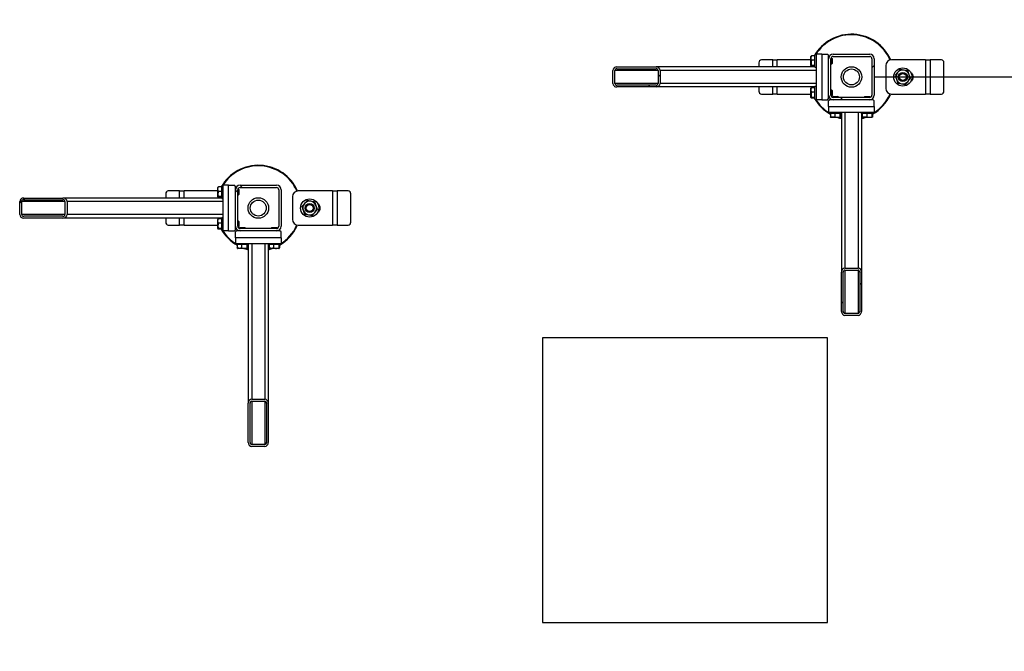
# Model space of a CAD drawing. Header units: millimetres. Extents: x 0 to 841, y 0 to 594.
# Tile 98 of 155: x 450 to 493, y 345 to 372. Entities that reach past the tile are written whole.
import ezdxf

# ---------------------------------------------------------------- set-up
doc = ezdxf.new("R2010")
doc.units = ezdxf.units.MM
doc.layers.add('COTES', color=1, linetype='Continuous')
doc.layers.add('TRAIT-FINS', color=9, linetype='Continuous')
doc.layers.add('TRAIT-FORT', color=4, linetype='Continuous', lineweight=25)
doc.styles.add('SLDTEXTSTYLE0', font='TXT', dxfattribs={"width": 0.75})
doc.dimstyles.new('SLDDIMSTYLE1', dxfattribs={"dimtxt": 3, "dimasz": 2, "dimexe": 0, "dimexo": 0.0625, "dimgap": 0.75, "dimtad": 1, "dimdec": 0, "dimlfac": 40, "dimrnd": 1e-09, "dimzin": 12, "dimdsep": 46, "dimtxsty": 'SLDTEXTSTYLE0', "dimsah": 1, "dimcen": 0.09, "dimadec": 0, "dimazin": 3, "dimtfac": 1, "dimtdec": 0, "dimtofl": 0, "dimtmove": 0, "dimatfit": 3, "dimfxl": 1, "dimfrac": 2, "dimtolj": 1, "dimtzin": 12, "dimarcsym": 0})

# ---------------------------------------------------------------- blocks, each defined once
blk = doc.blocks.new('_D_17')
at = {"layer": 'COTES', "color": 1, "transparency": 16777216}
for p, q in [((517.152, 389.672), (528.607, 389.672)), ((527.607, 369.771), (527.607, 389.672)), ((487.011, 369.771), (528.607, 369.771))]:
    blk.add_line(p, q, dxfattribs=at)
for points in [[(527.607, 389.672), (527.107, 387.672), (528.107, 387.672)], [(527.607, 369.771), (528.107, 371.771), (527.107, 371.771)]]:
    blk.add_solid(points, dxfattribs=at)
at = {"layer": 'COTES', "color": 1, "transparency": 16777216, "insert": (523.74, 376.396), "char_height": 3, "attachment_point": 1, "rotation": 90, "style": 'SLDTEXTSTYLE0'}
blk.add_mtext('796', dxfattribs=at)
blk = doc.blocks.new('_D_18')
at = {"layer": 'COTES', "color": 1, "transparency": 16777216}
for p, q in [((487.011, 369.771), (528.607, 369.771)), ((527.607, 369.771), (527.607, 300.021)), ((487.011, 300.021), (528.607, 300.021))]:
    blk.add_line(p, q, dxfattribs=at)
for points in [[(527.607, 369.771), (527.107, 367.771), (528.107, 367.771)], [(527.607, 300.021), (528.107, 302.021), (527.107, 302.021)]]:
    blk.add_solid(points, dxfattribs=at)
at = {"layer": 'COTES', "color": 1, "transparency": 16777216, "insert": (523.74, 330.463), "char_height": 3, "attachment_point": 1, "rotation": 90, "style": 'SLDTEXTSTYLE0'}
blk.add_mtext('2790', dxfattribs=at)

msp = doc.modelspace()

# ---------------------------------------------------------------- hatches: boundary and pattern name
at = {"layer": 'TRAIT-FINS'}
h = msp.add_hatch(dxfattribs=at)
h.set_pattern_fill('ANSI31', color=9, angle=3e-322, style=0)
edge = h.paths.add_edge_path(flags=0)
edge.add_arc((486.81106, 370.57112), 0.2, 0, 90)
edge.add_line((486.81106, 370.77112), (485.21106, 370.77112))
edge.add_arc((485.21106, 370.57112), 0.2, 90, 180)
edge.add_line((485.01106, 370.57112), (485.01106, 368.97112))
edge.add_arc((485.21106, 368.97112), 0.2, 180, 270)
edge.add_line((485.21106, 368.77112), (486.81106, 368.77112))
edge.add_arc((486.81106, 368.97112), 0.2, 270, 360)
edge.add_line((487.01106, 368.97112), (487.01106, 370.57112))
edge = h.paths.add_edge_path(flags=0)
edge.add_line((485.21106, 370.67112), (486.81106, 370.67112))
edge.add_arc((486.81106, 370.57112), 0.1, 0, 90, ccw=False)
edge.add_line((486.91106, 370.57112), (486.91106, 368.97112))
edge.add_arc((486.81106, 368.97112), 0.1, 270, 360, ccw=False)
edge.add_line((486.81106, 368.87112), (485.21106, 368.87112))
edge.add_arc((485.21106, 368.97112), 0.1, 180, 270, ccw=False)
edge.add_line((485.11106, 368.97112), (485.11106, 370.57112))
edge.add_arc((485.21106, 370.57112), 0.1, 90, 180, ccw=False)
h = msp.add_hatch(dxfattribs=at)
h.set_pattern_fill('ANSI31', color=9, angle=3e-322, style=0)
edge = h.paths.add_edge_path(flags=0)
edge.add_line((477.44827, 370.20862), (475.72957, 370.20862))
edge.add_ellipse((475.72957, 370.05862), major_axis=(-0.1778, 0), ratio=0.84366149, start_angle=270, end_angle=360)
edge.add_line((475.55178, 370.05862), (475.55178, 369.48362))
edge.add_ellipse((475.72957, 369.48362), major_axis=(-0.1778, 0), ratio=0.84366149, start_angle=0, end_angle=90)
edge.add_line((475.72957, 369.33362), (477.44827, 369.33362))
edge.add_ellipse((477.44827, 369.48362), major_axis=(-0.1778, 0), ratio=0.84366149, start_angle=90, end_angle=180)
edge.add_line((477.62607, 369.48362), (477.62607, 370.05862))
edge.add_ellipse((477.44827, 370.05862), major_axis=(-0.1778, 0), ratio=0.84366149, start_angle=180, end_angle=270)
edge = h.paths.add_edge_path(flags=0)
edge.add_line((475.72957, 370.13362), (477.44827, 370.13362))
edge.add_ellipse((477.44827, 370.05862), major_axis=(-0.0889, 0), ratio=0.84366149, start_angle=180, end_angle=270, ccw=False)
edge.add_line((477.53717, 370.05862), (477.53717, 369.48362))
edge.add_ellipse((477.44827, 369.48362), major_axis=(-0.0889, 0), ratio=0.84366149, start_angle=90, end_angle=180, ccw=False)
edge.add_line((477.44827, 369.40862), (475.72957, 369.40862))
edge.add_ellipse((475.72957, 369.48362), major_axis=(-0.0889, 0), ratio=0.84366149, start_angle=0, end_angle=90, ccw=False)
edge.add_line((475.64068, 369.48362), (475.64068, 370.05862))
edge.add_ellipse((475.72957, 370.05862), major_axis=(-0.0889, 0), ratio=0.84366149, start_angle=-90, end_angle=0, ccw=False)
h = msp.add_hatch(dxfattribs=at)
h.set_pattern_fill('ANSI31', color=9, angle=3e-322, style=0)
edge = h.paths.add_edge_path(flags=0)
edge.add_arc((460.81106, 364.82112), 0.2, 0, 90)
edge.add_line((460.81106, 365.02112), (459.21106, 365.02112))
edge.add_arc((459.21106, 364.82112), 0.2, 90, 180)
edge.add_line((459.01106, 364.82112), (459.01106, 363.22112))
edge.add_arc((459.21106, 363.22112), 0.2, 180, 270)
edge.add_line((459.21106, 363.02112), (460.81106, 363.02112))
edge.add_arc((460.81106, 363.22112), 0.2, 270, 360)
edge.add_line((461.01106, 363.22112), (461.01106, 364.82112))
edge = h.paths.add_edge_path(flags=0)
edge.add_line((459.21106, 364.92112), (460.81106, 364.92112))
edge.add_arc((460.81106, 364.82112), 0.1, 0, 90, ccw=False)
edge.add_line((460.91106, 364.82112), (460.91106, 363.22112))
edge.add_arc((460.81106, 363.22112), 0.1, 270, 360, ccw=False)
edge.add_line((460.81106, 363.12112), (459.21106, 363.12112))
edge.add_arc((459.21106, 363.22112), 0.1, 180, 270, ccw=False)
edge.add_line((459.11106, 363.22112), (459.11106, 364.82112))
edge.add_arc((459.21106, 364.82112), 0.1, 90, 180, ccw=False)
h = msp.add_hatch(dxfattribs=at)
h.set_pattern_fill('ANSI31', color=9, angle=3e-322, style=0)
edge = h.paths.add_edge_path(flags=0)
edge.add_line((451.44827, 364.45862), (449.72957, 364.45862))
edge.add_ellipse((449.72957, 364.30862), major_axis=(-0.1778, 0), ratio=0.84366149, start_angle=270, end_angle=360)
edge.add_line((449.55178, 364.30862), (449.55178, 363.73362))
edge.add_ellipse((449.72957, 363.73362), major_axis=(-0.1778, 0), ratio=0.84366149, start_angle=0, end_angle=90)
edge.add_line((449.72957, 363.58362), (451.44827, 363.58362))
edge.add_ellipse((451.44827, 363.73362), major_axis=(-0.1778, 0), ratio=0.84366149, start_angle=90, end_angle=180)
edge.add_line((451.62607, 363.73362), (451.62607, 364.30862))
edge.add_ellipse((451.44827, 364.30862), major_axis=(-0.1778, 0), ratio=0.84366149, start_angle=180, end_angle=270)
edge = h.paths.add_edge_path(flags=0)
edge.add_line((449.72957, 364.38362), (451.44827, 364.38362))
edge.add_ellipse((451.44827, 364.30862), major_axis=(-0.0889, 0), ratio=0.84366149, start_angle=180, end_angle=270, ccw=False)
edge.add_line((451.53717, 364.30862), (451.53717, 363.73362))
edge.add_ellipse((451.44827, 363.73362), major_axis=(-0.0889, 0), ratio=0.84366149, start_angle=90, end_angle=180, ccw=False)
edge.add_line((451.44827, 363.65862), (449.72957, 363.65862))
edge.add_ellipse((449.72957, 363.73362), major_axis=(-0.0889, 0), ratio=0.84366149, start_angle=0, end_angle=90, ccw=False)
edge.add_line((449.64068, 363.73362), (449.64068, 364.30862))
edge.add_ellipse((449.72957, 364.30862), major_axis=(-0.0889, 0), ratio=0.84366149, start_angle=-90, end_angle=0, ccw=False)
h = msp.add_hatch(dxfattribs=at)
h.set_pattern_fill('ANSI31', color=9, angle=3e-322, style=0)
edge = h.paths.add_edge_path(flags=0)
edge.add_line((485.57356, 361.20833), (485.57356, 359.48963))
edge.add_ellipse((485.72356, 359.48963), major_axis=(0, -0.1778), ratio=0.84366149, start_angle=270, end_angle=360)
edge.add_line((485.72356, 359.31184), (486.29856, 359.31184))
edge.add_ellipse((486.29856, 359.48963), major_axis=(0, -0.1778), ratio=0.84366149, start_angle=0, end_angle=90)
edge.add_line((486.44856, 359.48963), (486.44856, 361.20833))
edge.add_ellipse((486.29856, 361.20833), major_axis=(0, -0.1778), ratio=0.84366149, start_angle=90, end_angle=180)
edge.add_line((486.29856, 361.38613), (485.72356, 361.38613))
edge.add_ellipse((485.72356, 361.20833), major_axis=(0, -0.1778), ratio=0.84366149, start_angle=180, end_angle=270)
edge = h.paths.add_edge_path(flags=0)
edge.add_line((485.64856, 359.48963), (485.64856, 361.20833))
edge.add_ellipse((485.72356, 361.20833), major_axis=(0, -0.0889), ratio=0.84366149, start_angle=180, end_angle=270, ccw=False)
edge.add_line((485.72356, 361.29723), (486.29856, 361.29723))
edge.add_ellipse((486.29856, 361.20833), major_axis=(0, -0.0889), ratio=0.84366149, start_angle=90, end_angle=180, ccw=False)
edge.add_line((486.37356, 361.20833), (486.37356, 359.48963))
edge.add_ellipse((486.29856, 359.48963), major_axis=(0, -0.0889), ratio=0.84366149, start_angle=0, end_angle=90, ccw=False)
edge.add_line((486.29856, 359.40073), (485.72356, 359.40073))
edge.add_ellipse((485.72356, 359.48963), major_axis=(0, -0.0889), ratio=0.84366149, start_angle=-90, end_angle=0, ccw=False)
h = msp.add_hatch(dxfattribs=at)
h.set_pattern_fill('ANSI31', color=9, angle=3e-322, style=0)
edge = h.paths.add_edge_path(flags=0)
edge.add_line((459.57356, 355.45833), (459.57356, 353.73963))
edge.add_ellipse((459.72356, 353.73963), major_axis=(0, -0.1778), ratio=0.84366149, start_angle=270, end_angle=360)
edge.add_line((459.72356, 353.56184), (460.29856, 353.56184))
edge.add_ellipse((460.29856, 353.73963), major_axis=(0, -0.1778), ratio=0.84366149, start_angle=0, end_angle=90)
edge.add_line((460.44856, 353.73963), (460.44856, 355.45833))
edge.add_ellipse((460.29856, 355.45833), major_axis=(0, -0.1778), ratio=0.84366149, start_angle=90, end_angle=180)
edge.add_line((460.29856, 355.63613), (459.72356, 355.63613))
edge.add_ellipse((459.72356, 355.45833), major_axis=(0, -0.1778), ratio=0.84366149, start_angle=180, end_angle=270)
edge = h.paths.add_edge_path(flags=0)
edge.add_line((459.64856, 353.73963), (459.64856, 355.45833))
edge.add_ellipse((459.72356, 355.45833), major_axis=(0, -0.0889), ratio=0.84366149, start_angle=180, end_angle=270, ccw=False)
edge.add_line((459.72356, 355.54723), (460.29856, 355.54723))
edge.add_ellipse((460.29856, 355.45833), major_axis=(0, -0.0889), ratio=0.84366149, start_angle=90, end_angle=180, ccw=False)
edge.add_line((460.37356, 355.45833), (460.37356, 353.73963))
edge.add_ellipse((460.29856, 353.73963), major_axis=(0, -0.0889), ratio=0.84366149, start_angle=0, end_angle=90, ccw=False)
edge.add_line((460.29856, 353.65073), (459.72356, 353.65073))
edge.add_ellipse((459.72356, 353.73963), major_axis=(0, -0.0889), ratio=0.84366149, start_angle=-90, end_angle=0, ccw=False)

# ---------------------------------------------------------------- linework, layer by layer
at = {"layer": 'TRAIT-FORT', "color": 4, "linetype": 'Continuous', "lineweight": 25}
for p, q in [((484.46106, 370.74612), (484.41106, 370.74612)), ((484.41106, 370.72514), (484.41106, 370.74612)), ((484.71106, 370.77112), (484.46106, 370.77112)), ((484.46106, 370.77112), (484.46106, 368.77112)), ((484.71106, 370.77112), (484.71106, 368.77112)), ((484.71106, 370.77112), (484.96106, 370.77112)), ((485.01106, 370.72112), (484.96106, 370.77112)), ((485.21106, 370.77112), (486.81106, 370.77112)), ((481.95795, 370.39612), (481.95795, 370.20862)), ((482.56106, 370.52112), (482.06621, 370.52112)), ((482.56106, 370.52112), (482.76106, 370.52112)), ((482.56106, 370.20862), (482.56106, 370.52112)), ((484.23606, 370.52112), (482.76106, 370.52112)), ((482.76106, 370.20862), (482.76106, 370.52112)), ((484.24314, 370.68526), (484.23606, 370.67299)), ((484.23606, 370.26924), (484.23606, 370.67299)), ((484.41106, 370.69714), (484.26117, 370.69714)), ((484.41106, 370.50142), (484.26117, 370.50142)), ((484.41106, 370.19612), (484.41106, 370.72514)), ((485.01106, 370.57112), (485.01106, 370.72112)), ((485.01263, 370.59612), (485.01106, 370.59612)), ((485.01106, 368.97112), (485.01106, 370.57112)), ((485.11106, 368.97112), (485.11106, 370.57112)), ((485.11106, 370.34612), (485.14356, 370.34612)), ((485.14356, 370.59612), (485.11424, 370.59612)), ((485.16106, 370.57862), (485.14356, 370.59612)), ((485.14356, 370.34612), (485.14356, 370.59612)), ((485.14356, 370.34612), (485.16106, 370.36362)), ((485.16106, 370.57862), (485.16106, 370.36362)), ((485.21106, 370.67112), (486.81106, 370.67112)), ((486.91106, 370.57112), (486.91106, 368.97112)), ((487.01106, 370.57112), (487.01106, 368.97112)), ((489.26106, 370.52112), (487.76106, 370.52112)), ((489.26106, 370.52112), (489.26106, 369.02112)), ((489.26106, 370.52112), (489.46106, 370.52112)), ((489.46106, 370.52112), (489.46106, 369.02112)), ((489.95592, 370.52112), (489.46106, 370.52112)), ((490.06417, 369.14612), (490.06417, 370.39612)), ((475.55178, 369.48362), (475.55178, 370.05862)), ((475.64068, 369.48362), (475.64068, 370.05862)), ((477.53717, 370.05862), (475.64068, 370.05862)), ((475.72957, 370.20862), (477.44827, 370.20862)), ((475.72957, 370.13362), (477.44827, 370.13362)), ((484.41106, 370.20862), (477.44827, 370.20862)), ((477.53717, 370.05862), (477.53717, 369.48362)), ((477.62607, 370.05862), (477.62607, 369.48362)), ((484.46106, 370.05862), (477.62607, 370.05862)), ((484.23606, 370.26924), (484.24314, 370.25698)), ((484.41106, 370.2754), (484.26117, 370.2754)), ((484.41106, 370.24509), (484.26117, 370.24509)), ((484.41106, 370.19612), (484.46106, 370.19612)), ((487.51106, 370.27112), (487.51106, 369.27112)), ((477.53717, 369.48362), (475.64068, 369.48362)), ((484.46106, 369.48362), (477.62607, 369.48362)), ((477.44827, 369.40862), (475.72957, 369.40862)), ((477.44827, 369.33362), (475.72957, 369.33362)), ((484.41106, 369.33362), (477.44827, 369.33362)), ((481.95795, 369.33362), (481.95795, 369.14612)), ((482.06621, 369.02112), (482.56106, 369.02112)), ((482.56106, 369.02112), (482.56106, 369.33362)), ((482.76106, 369.02112), (482.56106, 369.02112)), ((482.76106, 369.02112), (482.76106, 369.33362)), ((482.76106, 369.02112), (484.23606, 369.02112)), ((484.24314, 369.28526), (484.23606, 369.27299)), ((484.23606, 368.86924), (484.23606, 369.27299)), ((484.41106, 369.29714), (484.26117, 369.29714)), ((484.41106, 369.10142), (484.26117, 369.10142)), ((484.46106, 369.34612), (484.41106, 369.34612)), ((484.41106, 369.32514), (484.41106, 369.34612)), ((484.41106, 368.79612), (484.41106, 369.32514)), ((485.14356, 369.19612), (485.11106, 369.19612)), ((485.16106, 369.17862), (485.14356, 369.19612)), ((485.14356, 368.94612), (485.14356, 369.19612)), ((485.16106, 369.17862), (485.16106, 368.96362)), ((487.69215, 368.99882), (487.70664, 369.03118)), ((487.73108, 369.02468), (487.71487, 368.98838)), ((487.76106, 369.02112), (489.26106, 369.02112)), ((489.46106, 369.02112), (489.26106, 369.02112)), ((489.46106, 369.02112), (489.95592, 369.02112)), ((484.23606, 368.86924), (484.24314, 368.85698)), ((484.41106, 368.8754), (484.26117, 368.8754)), ((484.41106, 368.84509), (484.26117, 368.84509)), ((484.41106, 368.79612), (484.46106, 368.79612)), ((484.71106, 368.77112), (484.46106, 368.77112)), ((484.71106, 368.77112), (484.96106, 368.77112)), ((484.96106, 368.77112), (485.01106, 368.82112)), ((485.01106, 368.82112), (485.01106, 368.97112)), ((485.01106, 368.94612), (485.01263, 368.94612)), ((485.06106, 368.77112), (485.01106, 368.72112)), ((485.01106, 368.47112), (485.01106, 368.72112)), ((485.21106, 368.77112), (485.06106, 368.77112)), ((485.11424, 368.94612), (485.14356, 368.94612)), ((485.14356, 368.94612), (485.16106, 368.96362)), ((485.20356, 368.92112), (485.18606, 368.90362)), ((485.18606, 368.90362), (485.18606, 368.87429)), ((485.43606, 368.90362), (485.18606, 368.90362)), ((485.18606, 368.77269), (485.18606, 368.77112)), ((485.20356, 368.92112), (485.41856, 368.92112)), ((486.81106, 368.87112), (485.21106, 368.87112)), ((486.81106, 368.77112), (485.21106, 368.77112)), ((485.43606, 368.90362), (485.41856, 368.92112)), ((485.43606, 368.87112), (485.43606, 368.90362)), ((486.60356, 368.92112), (486.58606, 368.90362)), ((486.58606, 368.90362), (486.58606, 368.87112)), ((486.83606, 368.90362), (486.58606, 368.90362)), ((486.60356, 368.92112), (486.81856, 368.92112)), ((486.96106, 368.77112), (486.81106, 368.77112)), ((486.83606, 368.90362), (486.81856, 368.92112)), ((486.83606, 368.87429), (486.83606, 368.90362)), ((486.83606, 368.77112), (486.83606, 368.77269)), ((487.01106, 368.72112), (486.96106, 368.77112)), ((487.01106, 368.47112), (487.01106, 368.72112)), ((485.01106, 368.47112), (485.01106, 368.22112)), ((485.01106, 368.47112), (487.01106, 368.47112)), ((485.01106, 368.22112), (487.01106, 368.22112)), ((485.03606, 368.22112), (485.03606, 368.17112)), ((485.05704, 368.17112), (485.03606, 368.17112)), ((485.58606, 368.17112), (485.05704, 368.17112)), ((485.08504, 368.17112), (485.08504, 368.02123)), ((485.28076, 368.17112), (485.28076, 368.02123)), ((485.50678, 368.17112), (485.50678, 368.02123)), ((485.53709, 368.17112), (485.53709, 368.02123)), ((485.57356, 368.17112), (485.57356, 361.20833)), ((485.58606, 368.17112), (485.58606, 368.22112)), ((485.72356, 368.22112), (485.72356, 361.38613)), ((486.29856, 368.22112), (486.29856, 361.38613)), ((486.43606, 368.22112), (486.43606, 368.17112)), ((486.45704, 368.17112), (486.43606, 368.17112)), ((486.44856, 368.17112), (486.44856, 361.20833)), ((486.98606, 368.17112), (486.45704, 368.17112)), ((486.48504, 368.17112), (486.48504, 368.02123)), ((486.68076, 368.17112), (486.68076, 368.02123)), ((486.90678, 368.17112), (486.90678, 368.02123)), ((486.93709, 368.17112), (486.93709, 368.02123)), ((486.98606, 368.17112), (486.98606, 368.22112)), ((487.01106, 368.47112), (487.01106, 368.22112)), ((485.09692, 368.0032), (485.10919, 367.99612)), ((485.51294, 367.99612), (485.10919, 367.99612)), ((485.51294, 367.99612), (485.5252, 368.0032)), ((486.49692, 368.0032), (486.50919, 367.99612)), ((486.91294, 367.99612), (486.50919, 367.99612)), ((486.91294, 367.99612), (486.9252, 368.0032)), ((456.56106, 364.77112), (456.06621, 364.77112)), ((456.56106, 364.77112), (456.76106, 364.77112)), ((456.56106, 364.45862), (456.56106, 364.77112)), ((458.23606, 364.77112), (456.76106, 364.77112)), ((456.76106, 364.45862), (456.76106, 364.77112)), ((458.24314, 364.93526), (458.23606, 364.92299)), ((458.23606, 364.51924), (458.23606, 364.92299)), ((458.41106, 364.94714), (458.26117, 364.94714)), ((458.41106, 364.75142), (458.26117, 364.75142)), ((458.46106, 364.99612), (458.41106, 364.99612)), ((458.41106, 364.97514), (458.41106, 364.99612)), ((458.41106, 364.44612), (458.41106, 364.97514)), ((458.71106, 365.02112), (458.46106, 365.02112)), ((458.46106, 365.02112), (458.46106, 363.02112)), ((458.71106, 363.02112), (458.71106, 365.02112)), ((458.71106, 365.02112), (458.96106, 365.02112)), ((459.01106, 364.97112), (458.96106, 365.02112)), ((459.01106, 364.82112), (459.01106, 364.97112)), ((459.01263, 364.84612), (459.01106, 364.84612)), ((459.01106, 363.22112), (459.01106, 364.82112)), ((459.11106, 363.22112), (459.11106, 364.82112)), ((459.14356, 364.84612), (459.11424, 364.84612)), ((459.16106, 364.82862), (459.14356, 364.84612)), ((459.14356, 364.59612), (459.14356, 364.84612)), ((459.16106, 364.82862), (459.16106, 364.61362)), ((459.21106, 365.02112), (460.81106, 365.02112)), ((459.21106, 364.92112), (460.81106, 364.92112)), ((460.91106, 364.82112), (460.91106, 363.22112)), ((461.01106, 364.82112), (461.01106, 363.22112)), ((463.26106, 364.77112), (461.76106, 364.77112)), ((463.26106, 364.77112), (463.26106, 363.27112)), ((463.26106, 364.77112), (463.46106, 364.77112)), ((463.46106, 364.77112), (463.46106, 363.27112)), ((463.95592, 364.77112), (463.46106, 364.77112)), ((449.55178, 363.73362), (449.55178, 364.30862)), ((449.64068, 363.73362), (449.64068, 364.30862)), ((451.53717, 364.30862), (449.64068, 364.30862)), ((449.72957, 364.45862), (451.44827, 364.45862)), ((449.72957, 364.38362), (451.44827, 364.38362)), ((458.41106, 364.45862), (451.44827, 364.45862)), ((451.53717, 364.30862), (451.53717, 363.73362)), ((451.62607, 364.30862), (451.62607, 363.73362)), ((458.46106, 364.30862), (451.62607, 364.30862)), ((455.95795, 364.64612), (455.95795, 364.45862)), ((458.23606, 364.51924), (458.24314, 364.50698)), ((458.41106, 364.5254), (458.26117, 364.5254)), ((458.41106, 364.49509), (458.26117, 364.49509)), ((458.41106, 364.44612), (458.46106, 364.44612)), ((459.11106, 364.59612), (459.14356, 364.59612)), ((459.14356, 364.59612), (459.16106, 364.61362)), ((461.51106, 364.52112), (461.51106, 363.52112)), ((464.06417, 363.39612), (464.06417, 364.64612)), ((451.53717, 363.73362), (449.64068, 363.73362)), ((451.44827, 363.65862), (449.72957, 363.65862)), ((451.44827, 363.58362), (449.72957, 363.58362)), ((458.41106, 363.58362), (451.44827, 363.58362)), ((458.46106, 363.73362), (451.62607, 363.73362)), ((455.95795, 363.58362), (455.95795, 363.39612)), ((456.56106, 363.27112), (456.56106, 363.58362)), ((456.76106, 363.27112), (456.76106, 363.58362)), ((458.24314, 363.53526), (458.23606, 363.52299)), ((458.23606, 363.11924), (458.23606, 363.52299)), ((458.41106, 363.54714), (458.26117, 363.54714)), ((458.46106, 363.59612), (458.41106, 363.59612)), ((458.41106, 363.57514), (458.41106, 363.59612)), ((458.41106, 363.04612), (458.41106, 363.57514)), ((459.14356, 363.44612), (459.11106, 363.44612)), ((459.16106, 363.42862), (459.14356, 363.44612)), ((459.14356, 363.19612), (459.14356, 363.44612)), ((459.16106, 363.42862), (459.16106, 363.21362)), ((456.06621, 363.27112), (456.56106, 363.27112)), ((456.76106, 363.27112), (456.56106, 363.27112)), ((456.76106, 363.27112), (458.23606, 363.27112)), ((458.23606, 363.11924), (458.24314, 363.10698)), ((458.41106, 363.35142), (458.26117, 363.35142)), ((458.41106, 363.1254), (458.26117, 363.1254)), ((458.41106, 363.09509), (458.26117, 363.09509)), ((458.41106, 363.04612), (458.46106, 363.04612)), ((458.71106, 363.02112), (458.46106, 363.02112)), ((458.71106, 363.02112), (458.96106, 363.02112)), ((458.96106, 363.02112), (459.01106, 363.07112)), ((459.01106, 363.07112), (459.01106, 363.22112)), ((459.01106, 363.19612), (459.01263, 363.19612)), ((459.06106, 363.02112), (459.01106, 362.97112)), ((459.01106, 362.72112), (459.01106, 362.97112)), ((459.21106, 363.02112), (459.06106, 363.02112)), ((459.11424, 363.19612), (459.14356, 363.19612)), ((459.14356, 363.19612), (459.16106, 363.21362)), ((459.20356, 363.17112), (459.18606, 363.15362)), ((459.18606, 363.15362), (459.18606, 363.12429)), ((459.43606, 363.15362), (459.18606, 363.15362)), ((459.18606, 363.02269), (459.18606, 363.02112)), ((459.20356, 363.17112), (459.41856, 363.17112)), ((460.81106, 363.12112), (459.21106, 363.12112)), ((460.81106, 363.02112), (459.21106, 363.02112)), ((459.43606, 363.15362), (459.41856, 363.17112)), ((459.43606, 363.12112), (459.43606, 363.15362)), ((460.60356, 363.17112), (460.58606, 363.15362)), ((460.58606, 363.15362), (460.58606, 363.12112)), ((460.83606, 363.15362), (460.58606, 363.15362)), ((460.60356, 363.17112), (460.81856, 363.17112)), ((460.96106, 363.02112), (460.81106, 363.02112)), ((460.83606, 363.15362), (460.81856, 363.17112)), ((460.83606, 363.12429), (460.83606, 363.15362)), ((460.83606, 363.02112), (460.83606, 363.02269)), ((461.01106, 362.97112), (460.96106, 363.02112)), ((461.01106, 362.72112), (461.01106, 362.97112)), ((461.69215, 363.24882), (461.70664, 363.28118)), ((461.73108, 363.27468), (461.71487, 363.23838)), ((461.76106, 363.27112), (463.26106, 363.27112)), ((463.46106, 363.27112), (463.26106, 363.27112)), ((463.46106, 363.27112), (463.95592, 363.27112)), ((461.01106, 362.72112), (459.01106, 362.72112)), ((459.01106, 362.72112), (459.01106, 362.47112)), ((461.01106, 362.72112), (461.01106, 362.47112)), ((459.01106, 362.47112), (461.01106, 362.47112)), ((459.03606, 362.47112), (459.03606, 362.42112)), ((459.05704, 362.42112), (459.03606, 362.42112)), ((459.58606, 362.42112), (459.05704, 362.42112)), ((459.08504, 362.42112), (459.08504, 362.27123)), ((459.09692, 362.2532), (459.10919, 362.24612)), ((459.51294, 362.24612), (459.10919, 362.24612)), ((459.28076, 362.42112), (459.28076, 362.27123)), ((459.50678, 362.42112), (459.50678, 362.27123)), ((459.51294, 362.24612), (459.5252, 362.2532)), ((459.53709, 362.42112), (459.53709, 362.27123)), ((459.57356, 362.42112), (459.57356, 355.45833)), ((459.58606, 362.42112), (459.58606, 362.47112)), ((459.72356, 362.47112), (459.72356, 355.63613)), ((460.29856, 362.47112), (460.29856, 355.63613)), ((460.43606, 362.47112), (460.43606, 362.42112)), ((460.45704, 362.42112), (460.43606, 362.42112)), ((460.44856, 362.42112), (460.44856, 355.45833)), ((460.98606, 362.42112), (460.45704, 362.42112)), ((460.48504, 362.42112), (460.48504, 362.27123)), ((460.49692, 362.2532), (460.50919, 362.24612)), ((460.91294, 362.24612), (460.50919, 362.24612)), ((460.68076, 362.42112), (460.68076, 362.27123)), ((460.90678, 362.42112), (460.90678, 362.27123)), ((460.91294, 362.24612), (460.9252, 362.2532)), ((460.93709, 362.42112), (460.93709, 362.27123)), ((460.98606, 362.42112), (460.98606, 362.47112)), ((485.72356, 361.38613), (486.29856, 361.38613)), ((485.72356, 361.29723), (486.29856, 361.29723)), ((485.72356, 361.29723), (485.72356, 359.40073)), ((486.29856, 361.29723), (486.29856, 359.40073)), ((485.57356, 359.48963), (485.57356, 361.20833)), ((485.64856, 359.48963), (485.64856, 361.20833)), ((486.37356, 361.20833), (486.37356, 359.48963)), ((486.44856, 361.20833), (486.44856, 359.48963)), ((486.29856, 359.40073), (485.72356, 359.40073)), ((486.29856, 359.31184), (485.72356, 359.31184)), ((484.96307, 358.33424), (472.46307, 358.33424)), ((472.46307, 358.33424), (472.46307, 345.83424)), ((484.96307, 345.83424), (484.96307, 358.33424)), ((459.72356, 355.63613), (460.29856, 355.63613)), ((459.57356, 353.73963), (459.57356, 355.45833)), ((459.64856, 353.73963), (459.64856, 355.45833)), ((459.72356, 355.54723), (460.29856, 355.54723)), ((459.72356, 355.54723), (459.72356, 353.65073)), ((460.29856, 355.54723), (460.29856, 353.65073)), ((460.37356, 355.45833), (460.37356, 353.73963)), ((460.44856, 355.45833), (460.44856, 353.73963)), ((460.29856, 353.65073), (459.72356, 353.65073)), ((460.29856, 353.56184), (459.72356, 353.56184)), ((472.46307, 345.83424), (484.96307, 345.83424))]:
    msp.add_line(p, q, dxfattribs=at)
at = {"layer": 'TRAIT-FORT', "color": 4, "linetype": 'Continuous', "lineweight": 25, "flags": 128}
for points in [[(485.48964, 367.99612), (485.56993, 367.97448), (485.57356, 367.97359)], [(486.44856, 367.97359), (486.4554, 367.97527), (486.53248, 367.99612)], [(459.48964, 362.24612), (459.56993, 362.22448), (459.57356, 362.22359)], [(460.44856, 362.22359), (460.4554, 362.22527), (460.53248, 362.24612)]]:
    msp.add_lwpolyline(points, dxfattribs=at)
at = {"layer": 'TRAIT-FORT', "color": 4, "linetype": 'Continuous', "lineweight": 25}
for centre, radius in [((486.01106, 369.77112), 0.45), ((486.01106, 369.77112), 0.35), ((488.26106, 369.77112), 0.4), ((488.26106, 369.77112), 0.2), ((488.26106, 369.77112), 0.1525), ((460.01106, 364.02112), 0.45), ((460.01106, 364.02112), 0.35), ((462.26106, 364.02112), 0.4), ((462.26106, 364.02112), 0.2), ((462.26106, 364.02112), 0.1525)]:
    msp.add_circle(centre, radius, dxfattribs=at)
for centre, radius, start, end in [((486.01106, 369.77112), 1.875, 23.412747, 150.404096), ((486.01106, 369.77112), 1.85, 23.583394, 148.195198), ((485.21106, 370.57112), 0.2, 90, 180), ((486.81106, 370.57112), 0.2, 0, 90), ((482.07523, 370.40393), 0.11753, 94.40195, 183.811261), ((485.21106, 370.57112), 0.1, 90, 180), ((486.81106, 370.57112), 0.1, 0, 90), ((487.76106, 370.27112), 0.25, 90, 180), ((489.9469, 370.40393), 0.11753, 356.188739, 85.59805), ((488.26106, 369.77112), 0.3, 139.497794, 199.497794), ((488.26106, 369.77112), 0.3, 79.497794, 139.497794), ((488.26106, 369.77112), 0.3, 19.497794, 79.497794), ((488.51106, 369.77112), 0.2125, 298.891154, 60.799062), ((488.26106, 369.77112), 0.3, 199.497794, 259.497794), ((488.26106, 369.77112), 0.3, 259.497794, 319.497794), ((488.26106, 369.77112), 0.3, 319.497794, 19.497794), ((482.07523, 369.13831), 0.11753, 176.188739, 265.59805), ((487.76106, 369.27112), 0.25, 180, 270), ((489.9469, 369.13831), 0.11753, 274.40195, 3.811261), ((486.01106, 369.77112), 1.875, 209.595904, 240.404096), ((486.01106, 369.77112), 1.85, 211.804802, 238.195198), ((485.21106, 368.97112), 0.2, 180, 270), ((485.21106, 368.97112), 0.1, 180, 270), ((486.81106, 368.97112), 0.2, 270, 360), ((486.81106, 368.97112), 0.1, 270, 360), ((486.01106, 369.77112), 1.875, 299.595904, 335.32581), ((486.01106, 369.77112), 1.85, 301.804802, 335.32581), ((486.01106, 369.77112), 1.875, 251.203095, 256.506601), ((486.01106, 369.77112), 1.875, 283.493399, 288.796905), ((460.01106, 364.02112), 1.875, 23.412747, 150.404096), ((460.01106, 364.02112), 1.85, 23.583394, 148.195198), ((456.07523, 364.65393), 0.11753, 94.40195, 183.811261), ((459.21106, 364.82112), 0.2, 90, 180), ((459.21106, 364.82112), 0.1, 90, 180), ((460.81106, 364.82112), 0.2, 0, 90), ((460.81106, 364.82112), 0.1, 0, 90), ((461.76106, 364.52112), 0.25, 90, 180), ((463.9469, 364.65393), 0.11753, 356.188739, 85.59805), ((462.26106, 364.02112), 0.3, 79.497794, 139.497794), ((462.26106, 364.02112), 0.3, 19.497794, 79.497794), ((462.26106, 364.02112), 0.3, 139.497794, 199.497794), ((462.26106, 364.02112), 0.3, 199.497794, 259.497794), ((462.26106, 364.02112), 0.3, 319.497794, 19.497794), ((462.51106, 364.02112), 0.2125, 298.891154, 60.799062), ((461.76106, 363.52112), 0.25, 180, 270), ((462.26106, 364.02112), 0.3, 259.497794, 319.497794), ((456.07523, 363.38831), 0.11753, 176.188739, 265.59805), ((460.01106, 364.02112), 1.875, 209.595904, 240.404096), ((460.01106, 364.02112), 1.85, 211.804802, 238.195198), ((459.21106, 363.22112), 0.2, 180, 270), ((459.21106, 363.22112), 0.1, 180, 270), ((460.81106, 363.22112), 0.2, 270, 0), ((460.81106, 363.22112), 0.1, 270, 0), ((460.01106, 364.02112), 1.875, 299.595904, 335.32581), ((460.01106, 364.02112), 1.85, 301.804802, 335.32581), ((463.9469, 363.38831), 0.11753, 274.40195, 3.811261), ((460.01106, 364.02112), 1.875, 251.203095, 256.506601), ((460.01106, 364.02112), 1.875, 283.493399, 288.796905)]:
    msp.add_arc(centre, radius, start, end, dxfattribs=at)
for centre, major_axis, start_param, end_param in [((475.72957, 370.05862), (-0.1778, 0), 4.71238898, 6.28318531), ((475.72957, 370.05862), (-0.0889, 0), 4.71238898, 6.28318531), ((477.44827, 370.05862), (-0.1778, 0), 3.14159265, 4.71238898), ((477.44827, 370.05862), (-0.0889, 0), 3.14159265, 4.71238898), ((475.72957, 369.48362), (-0.1778, 0), 0, 1.57079633), ((475.72957, 369.48362), (-0.0889, 0), 0, 1.57079633), ((477.44827, 369.48362), (-0.1778, 0), 1.57079633, 3.14159265), ((477.44827, 369.48362), (-0.0889, 0), 1.57079633, 3.14159265), ((449.72957, 364.30862), (-0.1778, 0), 4.71238898, 6.28318531), ((449.72957, 364.30862), (-0.0889, 0), 4.71238898, 6.28318531), ((451.44827, 364.30862), (-0.1778, 0), 3.14159265, 4.71238898), ((451.44827, 364.30862), (-0.0889, 0), 3.14159265, 4.71238898), ((449.72957, 363.73362), (-0.1778, 0), 0, 1.57079633), ((449.72957, 363.73362), (-0.0889, 0), 0, 1.57079633), ((451.44827, 363.73362), (-0.1778, 0), 1.57079633, 3.14159265), ((451.44827, 363.73362), (-0.0889, 0), 1.57079633, 3.14159265), ((485.72356, 361.20833), (0, -0.1778), 3.14159265, 4.71238898), ((485.72356, 361.20833), (0, -0.0889), 3.14159265, 4.71238898), ((486.29856, 361.20833), (0, -0.1778), 1.57079633, 3.14159265), ((486.29856, 361.20833), (0, -0.0889), 1.57079633, 3.14159265), ((485.72356, 359.48963), (0, -0.1778), 4.71238898, 6.28318531), ((485.72356, 359.48963), (0, -0.0889), 4.71238898, 6.28318531), ((486.29856, 359.48963), (0, -0.1778), 0, 1.57079633), ((486.29856, 359.48963), (0, -0.0889), 0, 1.57079633), ((459.72356, 355.45833), (0, -0.1778), 3.14159265, 4.71238898), ((460.29856, 355.45833), (0, -0.1778), 1.57079633, 3.14159265), ((459.72356, 355.45833), (0, -0.0889), 3.14159265, 4.71238898), ((460.29856, 355.45833), (0, -0.0889), 1.57079633, 3.14159265), ((459.72356, 353.73963), (0, -0.1778), 4.71238898, 6.28318531), ((459.72356, 353.73963), (0, -0.0889), 4.71238898, 6.28318531), ((460.29856, 353.73963), (0, -0.1778), 0, 1.57079633), ((460.29856, 353.73963), (0, -0.0889), 0, 1.57079633)]:
    msp.add_ellipse(centre, major_axis=major_axis, ratio=0.84366149, start_param=start_param, end_param=end_param, dxfattribs=at)
for points, knots in [([(484.26117, 370.50142), (484.25569, 370.51841), (484.24461, 370.55275), (484.24056, 370.60363), (484.24651, 370.65228), (484.25626, 370.6821), (484.26117, 370.69714)], [0, 0, 0, 0, 0.264604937, 0.534947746, 0.765343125, 1, 1, 1, 1]), ([(484.26117, 370.50142), (484.25569, 370.4818), (484.24461, 370.44214), (484.24056, 370.38338), (484.24651, 370.32721), (484.25626, 370.29277), (484.26117, 370.2754)], [0, 0, 0, 0, 0.264604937, 0.534947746, 0.765343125, 1, 1, 1, 1]), ([(484.24372, 370.68523), (484.24372, 370.68556), (484.2437, 370.68855), (484.25114, 370.69254), (484.25895, 370.69612), (484.26117, 370.69714)], [0, 0, 0, 0, 0.08223705, 0.73797741, 1, 1, 1, 1]), ([(484.26117, 370.24509), (484.25358, 370.24895), (484.24102, 370.25533), (484.24219, 370.26457), (484.25091, 370.2708), (484.2589, 370.27437), (484.26117, 370.2754)], [0, 0, 0, 0, 0.38554949, 0.63764185, 0.89654625, 1, 1, 1, 1]), ([(488.03295, 369.96596), (488.01416, 369.94396), (487.97642, 369.89978), (487.93916, 369.85616), (487.92045, 369.83426)], [0, 0, 0, 0, 0.49784375, 1, 1, 1, 1]), ([(488.14544, 370.09766), (488.12688, 370.07594), (488.08963, 370.03232), (488.05189, 369.98814), (488.03295, 369.96596)], [0, 0, 0, 0, 0.49816548, 1, 1, 1, 1]), ([(488.31574, 370.06609), (488.2873, 370.07137), (488.23016, 370.08196), (488.17376, 370.09241), (488.14544, 370.09766)], [0, 0, 0, 0, 0.497843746, 1, 1, 1, 1]), ([(488.48605, 370.03452), (488.45795, 370.03973), (488.40155, 370.05019), (488.34442, 370.06078), (488.31574, 370.06609)], [0, 0, 0, 0, 0.49816548, 1, 1, 1, 1]), ([(488.54386, 369.87125), (488.5342, 369.89852), (488.51481, 369.9533), (488.49566, 370.00737), (488.48605, 370.03452)], [0, 0, 0, 0, 0.49784375, 1, 1, 1, 1]), ([(487.92045, 369.83426), (487.92999, 369.80732), (487.94914, 369.75325), (487.96853, 369.69848), (487.97826, 369.67099)], [0, 0, 0, 0, 0.49816549, 1, 1, 1, 1]), ([(487.97826, 369.67099), (487.98792, 369.64372), (488.00732, 369.58894), (488.02646, 369.53487), (488.03608, 369.50771)], [0, 0, 0, 0, 0.49784375, 1, 1, 1, 1]), ([(488.03608, 369.50771), (488.06417, 369.50251), (488.12057, 369.49205), (488.17771, 369.48146), (488.20638, 369.47614)], [0, 0, 0, 0, 0.49816549, 1, 1, 1, 1]), ([(488.20638, 369.47614), (488.23482, 369.47087), (488.29196, 369.46028), (488.34836, 369.44982), (488.37668, 369.44457)], [0, 0, 0, 0, 0.49784375, 1, 1, 1, 1]), ([(488.37668, 369.44457), (488.39524, 369.4663), (488.4325, 369.50992), (488.47024, 369.5541), (488.48918, 369.57628)], [0, 0, 0, 0, 0.49816549, 1, 1, 1, 1]), ([(488.48918, 369.57628), (488.50796, 369.59827), (488.5457, 369.64246), (488.58296, 369.68607), (488.60167, 369.70798)], [0, 0, 0, 0, 0.497843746, 1, 1, 1, 1]), ([(488.60167, 369.70798), (488.59213, 369.73491), (488.57299, 369.78898), (488.55359, 369.84376), (488.54386, 369.87125)], [0, 0, 0, 0, 0.498165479, 1, 1, 1, 1]), ([(484.26117, 369.10142), (484.25569, 369.11841), (484.24461, 369.15275), (484.24056, 369.20363), (484.24651, 369.25228), (484.25626, 369.2821), (484.26117, 369.29714)], [0, 0, 0, 0, 0.264604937, 0.534947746, 0.765343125, 1, 1, 1, 1]), ([(484.26117, 369.10142), (484.25569, 369.0818), (484.24461, 369.04214), (484.24056, 368.98338), (484.24651, 368.92721), (484.25626, 368.89277), (484.26117, 368.8754)], [0, 0, 0, 0, 0.264604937, 0.534947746, 0.765343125, 1, 1, 1, 1]), ([(484.24372, 369.28523), (484.24372, 369.28556), (484.2437, 369.28855), (484.25114, 369.29254), (484.25895, 369.29612), (484.26117, 369.29714)], [0, 0, 0, 0, 0.08223705, 0.73797741, 1, 1, 1, 1]), ([(484.26117, 368.84509), (484.25358, 368.84895), (484.24102, 368.85533), (484.24219, 368.86457), (484.25091, 368.8708), (484.2589, 368.87437), (484.26117, 368.8754)], [0, 0, 0, 0, 0.38554949, 0.63764185, 0.89654625, 1, 1, 1, 1]), ([(485.09695, 368.00378), (485.09662, 368.00377), (485.09363, 368.00376), (485.08964, 368.01119), (485.08606, 368.019), (485.08504, 368.02123)], [0, 0, 0, 0, 0.08223705, 0.73797741, 1, 1, 1, 1]), ([(485.28076, 368.02123), (485.26377, 368.01575), (485.22943, 368.00467), (485.17854, 368.00061), (485.1299, 368.00656), (485.10008, 368.01631), (485.08504, 368.02123)], [0, 0, 0, 0, 0.26460494, 0.53494775, 0.76534313, 1, 1, 1, 1]), ([(485.28076, 368.02123), (485.30038, 368.01575), (485.34004, 368.00467), (485.3988, 368.00061), (485.45497, 368.00656), (485.48941, 368.01631), (485.50678, 368.02123)], [0, 0, 0, 0, 0.26460494, 0.53494775, 0.76534312, 1, 1, 1, 1]), ([(485.53709, 368.02123), (485.53323, 368.01364), (485.52685, 368.00108), (485.51761, 368.00225), (485.51138, 368.01097), (485.5078, 368.01895), (485.50678, 368.02123)], [0, 0, 0, 0, 0.38554949, 0.63764185, 0.89654625, 1, 1, 1, 1]), ([(486.49695, 368.00378), (486.49662, 368.00377), (486.49363, 368.00376), (486.48964, 368.01119), (486.48606, 368.019), (486.48504, 368.02123)], [0, 0, 0, 0, 0.08223705, 0.73797741, 1, 1, 1, 1]), ([(486.68076, 368.02123), (486.66377, 368.01575), (486.62943, 368.00467), (486.57854, 368.00061), (486.5299, 368.00656), (486.50008, 368.01631), (486.48504, 368.02123)], [0, 0, 0, 0, 0.26460494, 0.53494775, 0.76534313, 1, 1, 1, 1]), ([(486.68076, 368.02123), (486.70038, 368.01575), (486.74004, 368.00467), (486.7988, 368.00061), (486.85497, 368.00656), (486.88941, 368.01631), (486.90678, 368.02123)], [0, 0, 0, 0, 0.26460494, 0.53494775, 0.76534312, 1, 1, 1, 1]), ([(486.93709, 368.02123), (486.93323, 368.01364), (486.92685, 368.00108), (486.91761, 368.00225), (486.91138, 368.01097), (486.9078, 368.01895), (486.90678, 368.02123)], [0, 0, 0, 0, 0.38554949, 0.63764185, 0.89654625, 1, 1, 1, 1]), ([(458.26117, 364.75142), (458.25569, 364.76841), (458.24461, 364.80275), (458.24056, 364.85363), (458.24651, 364.90228), (458.25626, 364.9321), (458.26117, 364.94714)], [0, 0, 0, 0, 0.264604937, 0.534947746, 0.765343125, 1, 1, 1, 1]), ([(458.26117, 364.75142), (458.25569, 364.7318), (458.24461, 364.69214), (458.24056, 364.63338), (458.24651, 364.57721), (458.25626, 364.54277), (458.26117, 364.5254)], [0, 0, 0, 0, 0.264604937, 0.534947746, 0.765343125, 1, 1, 1, 1]), ([(458.24372, 364.93523), (458.24372, 364.93556), (458.2437, 364.93855), (458.25114, 364.94254), (458.25895, 364.94612), (458.26117, 364.94714)], [0, 0, 0, 0, 0.08223705, 0.73797741, 1, 1, 1, 1]), ([(458.26117, 364.49509), (458.25358, 364.49895), (458.24102, 364.50533), (458.24219, 364.51457), (458.25091, 364.5208), (458.2589, 364.52437), (458.26117, 364.5254)], [0, 0, 0, 0, 0.38554949, 0.63764185, 0.89654625, 1, 1, 1, 1]), ([(462.14544, 364.34766), (462.12688, 364.32594), (462.08963, 364.28232), (462.05189, 364.23814), (462.03295, 364.21596)], [0, 0, 0, 0, 0.49816548, 1, 1, 1, 1]), ([(462.31574, 364.31609), (462.2873, 364.32137), (462.23016, 364.33196), (462.17376, 364.34241), (462.14544, 364.34766)], [0, 0, 0, 0, 0.497843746, 1, 1, 1, 1]), ([(462.48605, 364.28452), (462.45795, 364.28973), (462.40155, 364.30019), (462.34442, 364.31078), (462.31574, 364.31609)], [0, 0, 0, 0, 0.49816548, 1, 1, 1, 1]), ([(462.54386, 364.12125), (462.5342, 364.14852), (462.51481, 364.2033), (462.49566, 364.25737), (462.48605, 364.28452)], [0, 0, 0, 0, 0.49784375, 1, 1, 1, 1]), ([(462.03295, 364.21596), (462.01416, 364.19396), (461.97642, 364.14978), (461.93916, 364.10616), (461.92045, 364.08426)], [0, 0, 0, 0, 0.49784375, 1, 1, 1, 1]), ([(461.92045, 364.08426), (461.92999, 364.05732), (461.94914, 364.00325), (461.96853, 363.94848), (461.97826, 363.92099)], [0, 0, 0, 0, 0.49816549, 1, 1, 1, 1]), ([(461.97826, 363.92099), (461.98792, 363.89372), (462.00732, 363.83894), (462.02646, 363.78487), (462.03608, 363.75771)], [0, 0, 0, 0, 0.49784375, 1, 1, 1, 1]), ([(462.48918, 363.82628), (462.50796, 363.84827), (462.5457, 363.89246), (462.58296, 363.93607), (462.60167, 363.95798)], [0, 0, 0, 0, 0.497843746, 1, 1, 1, 1]), ([(462.60167, 363.95798), (462.59213, 363.98491), (462.57299, 364.03898), (462.55359, 364.09376), (462.54386, 364.12125)], [0, 0, 0, 0, 0.498165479, 1, 1, 1, 1]), ([(458.26117, 363.35142), (458.25569, 363.36841), (458.24461, 363.40275), (458.24056, 363.45363), (458.24651, 363.50228), (458.25626, 363.5321), (458.26117, 363.54714)], [0, 0, 0, 0, 0.264604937, 0.534947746, 0.765343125, 1, 1, 1, 1]), ([(458.24372, 363.53523), (458.24372, 363.53556), (458.2437, 363.53855), (458.25114, 363.54254), (458.25895, 363.54612), (458.26117, 363.54714)], [0, 0, 0, 0, 0.08223705, 0.73797741, 1, 1, 1, 1]), ([(462.03608, 363.75771), (462.06417, 363.75251), (462.12057, 363.74205), (462.17771, 363.73146), (462.20638, 363.72614)], [0, 0, 0, 0, 0.49816549, 1, 1, 1, 1]), ([(462.20638, 363.72614), (462.23482, 363.72087), (462.29196, 363.71028), (462.34836, 363.69982), (462.37668, 363.69457)], [0, 0, 0, 0, 0.49784375, 1, 1, 1, 1]), ([(462.37668, 363.69457), (462.39524, 363.7163), (462.4325, 363.75992), (462.47024, 363.8041), (462.48918, 363.82628)], [0, 0, 0, 0, 0.49816549, 1, 1, 1, 1]), ([(458.26117, 363.09509), (458.25358, 363.09895), (458.24102, 363.10533), (458.24219, 363.11457), (458.25091, 363.1208), (458.2589, 363.12437), (458.26117, 363.1254)], [0, 0, 0, 0, 0.38554949, 0.63764185, 0.89654625, 1, 1, 1, 1]), ([(458.26117, 363.35142), (458.25569, 363.3318), (458.24461, 363.29214), (458.24056, 363.23338), (458.24651, 363.17721), (458.25626, 363.14277), (458.26117, 363.1254)], [0, 0, 0, 0, 0.264604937, 0.534947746, 0.765343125, 1, 1, 1, 1]), ([(459.09695, 362.25378), (459.09662, 362.25377), (459.09363, 362.25376), (459.08964, 362.26119), (459.08606, 362.269), (459.08504, 362.27123)], [0, 0, 0, 0, 0.08223705, 0.73797741, 1, 1, 1, 1]), ([(459.28076, 362.27123), (459.26377, 362.26575), (459.22943, 362.25467), (459.17854, 362.25061), (459.1299, 362.25656), (459.10008, 362.26631), (459.08504, 362.27123)], [0, 0, 0, 0, 0.26460494, 0.53494775, 0.76534313, 1, 1, 1, 1]), ([(459.28076, 362.27123), (459.30038, 362.26575), (459.34004, 362.25467), (459.3988, 362.25061), (459.45497, 362.25656), (459.48941, 362.26631), (459.50678, 362.27123)], [0, 0, 0, 0, 0.26460494, 0.53494775, 0.76534312, 1, 1, 1, 1]), ([(459.53709, 362.27123), (459.53323, 362.26364), (459.52685, 362.25108), (459.51761, 362.25225), (459.51138, 362.26097), (459.5078, 362.26895), (459.50678, 362.27123)], [0, 0, 0, 0, 0.38554949, 0.63764185, 0.89654625, 1, 1, 1, 1]), ([(460.49695, 362.25378), (460.49662, 362.25377), (460.49363, 362.25376), (460.48964, 362.26119), (460.48606, 362.269), (460.48504, 362.27123)], [0, 0, 0, 0, 0.08223705, 0.73797741, 1, 1, 1, 1]), ([(460.68076, 362.27123), (460.66377, 362.26575), (460.62943, 362.25467), (460.57854, 362.25061), (460.5299, 362.25656), (460.50008, 362.26631), (460.48504, 362.27123)], [0, 0, 0, 0, 0.26460494, 0.53494775, 0.76534313, 1, 1, 1, 1]), ([(460.68076, 362.27123), (460.70038, 362.26575), (460.74004, 362.25467), (460.7988, 362.25061), (460.85497, 362.25656), (460.88941, 362.26631), (460.90678, 362.27123)], [0, 0, 0, 0, 0.26460494, 0.53494775, 0.76534312, 1, 1, 1, 1]), ([(460.93709, 362.27123), (460.93323, 362.26364), (460.92685, 362.25108), (460.91761, 362.25225), (460.91138, 362.26097), (460.9078, 362.26895), (460.90678, 362.27123)], [0, 0, 0, 0, 0.38554949, 0.63764185, 0.89654625, 1, 1, 1, 1])]:
    msp.add_open_spline(points, degree=3, knots=knots, dxfattribs=at)

# ---------------------------------------------------------------- dimensions: what is measured, and where the dimension line sits
at = {"layer": 'COTES', "color": 1}
for base, p2, picture, middle in [((527.607, 389.6718), (516.15193, 389.6718), '_D_17', (527.607, 379.72146)), ((527.607, 300.02112), (486.01106, 300.02112), '_D_18', (527.607, 334.89612))]:
    dim = msp.add_linear_dim(base=base, p1=(486.01106, 369.77112), p2=p2, angle=90, dimstyle='SLDDIMSTYLE1', dxfattribs=at)
    dim.commit()
    dim.dimension.update_dxf_attribs({"geometry": picture, "text_midpoint": middle, "dimtype": 160})

doc.saveas('drawing.dxf')
